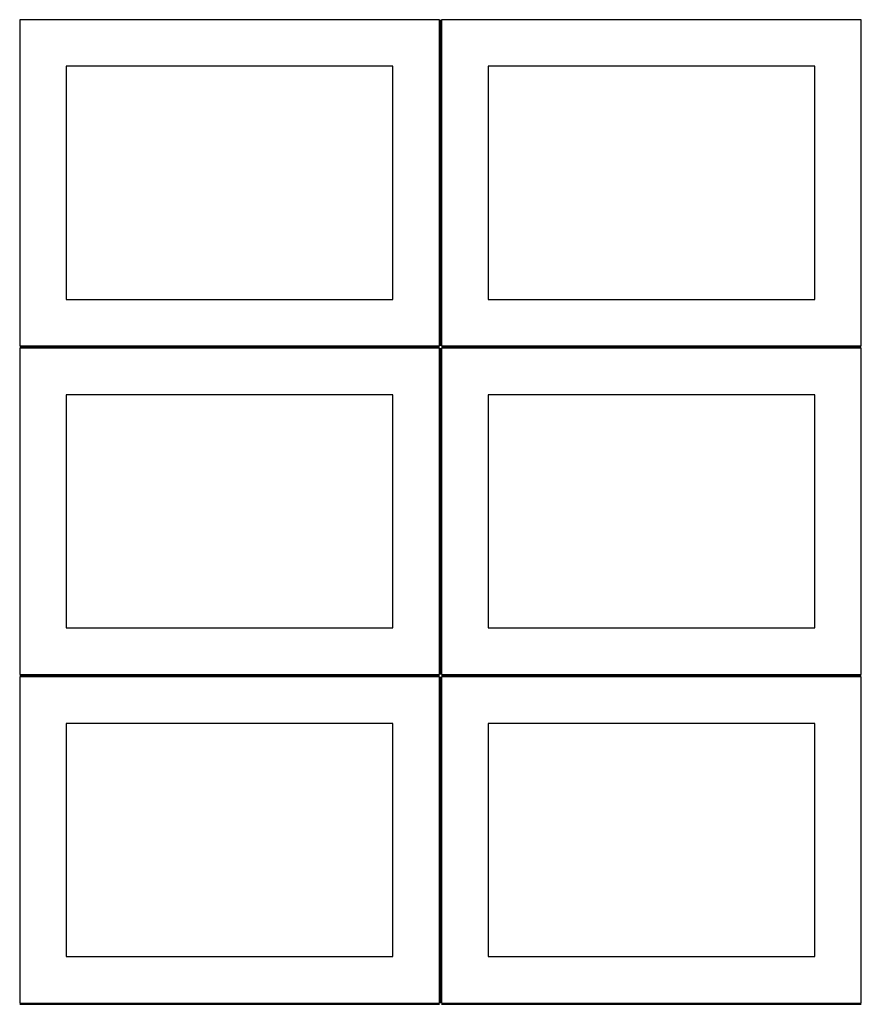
# Model space of a CAD drawing. Header units: millimetres. Extents: x 7 to 1243, y 7 to 2493.
# Tile 9 of 21: x 7 to 548, y 1275 to 1909. Entities that reach past the tile are written whole.
import ezdxf

# ---------------------------------------------------------------- set-up
doc = ezdxf.new("R2010")
doc.units = ezdxf.units.MM
doc.layers.add('COMMON', color=5, linetype='CONTINUOUS', true_color=0x0000ff)
doc.layers.add('CUT', color=7, linetype='CONTINUOUS', true_color=0x000000)

msp = doc.modelspace()

# ---------------------------------------------------------------- linework, layer by layer
at = {"layer": 'COMMON'}
for p, q in [((277.291899, 1908.562903), (277.291899, 1698.562903)), ((6.541899, 1697.812902), (276.541899, 1697.812902)), ((277.291899, 1697.062902), (277.291899, 1487.062902)), ((278.0419, 1697.812902), (548.0419, 1697.812902)), ((6.541899, 1486.312901), (276.541899, 1486.312901)), ((277.291899, 1485.562901), (277.291899, 1275.562901)), ((278.0419, 1486.312901), (548.0419, 1486.312901)), ((6.541899, 1274.8129), (276.541899, 1274.8129)), ((278.0419, 1274.8129), (548.0419, 1274.8129))]:
    msp.add_line(p, q, dxfattribs=at)
at = {"layer": 'CUT'}
for p, q in [((276.541899, 1908.562903), (6.541899, 1908.562903)), ((6.541899, 1908.562903), (6.541899, 1698.562903)), ((276.541899, 1698.562903), (276.541899, 1908.562903)), ((548.0419, 1908.562903), (278.0419, 1908.562903)), ((278.0419, 1908.562903), (278.0419, 1698.562903)), ((548.0419, 1698.562903), (548.0419, 1908.562903)), ((246.541899, 1878.562903), (36.541899, 1878.562903)), ((36.541899, 1878.562903), (36.541899, 1728.562903)), ((246.541899, 1728.562903), (246.541899, 1878.562903)), ((518.0419, 1878.562903), (308.0419, 1878.562903)), ((308.0419, 1878.562903), (308.0419, 1728.562903)), ((518.0419, 1728.562903), (518.0419, 1878.562903)), ((36.541899, 1728.562903), (246.541899, 1728.562903)), ((308.0419, 1728.562903), (518.0419, 1728.562903)), ((6.541899, 1698.562903), (276.541899, 1698.562903)), ((278.0419, 1698.562903), (548.0419, 1698.562903)), ((276.541899, 1697.062902), (6.541899, 1697.062902)), ((6.541899, 1697.062902), (6.541899, 1487.062902)), ((276.541899, 1487.062902), (276.541899, 1697.062902)), ((548.0419, 1697.062902), (278.0419, 1697.062902)), ((278.0419, 1697.062902), (278.0419, 1487.062902)), ((548.0419, 1487.062902), (548.0419, 1697.062902)), ((246.541899, 1667.062902), (36.541899, 1667.062902)), ((36.541899, 1667.062902), (36.541899, 1517.062902)), ((246.541899, 1517.062902), (246.541899, 1667.062902)), ((518.0419, 1667.062902), (308.0419, 1667.062902)), ((308.0419, 1667.062902), (308.0419, 1517.062902)), ((518.0419, 1517.062902), (518.0419, 1667.062902)), ((36.541899, 1517.062902), (246.541899, 1517.062902)), ((308.0419, 1517.062902), (518.0419, 1517.062902)), ((6.541899, 1487.062902), (276.541899, 1487.062902)), ((276.541899, 1485.562901), (6.541899, 1485.562901)), ((6.541899, 1485.562901), (6.541899, 1275.562901)), ((276.541899, 1275.562901), (276.541899, 1485.562901)), ((278.0419, 1487.062902), (548.0419, 1487.062902)), ((548.0419, 1485.562901), (278.0419, 1485.562901)), ((278.0419, 1485.562901), (278.0419, 1275.562901)), ((548.0419, 1275.562901), (548.0419, 1485.562901)), ((246.541899, 1455.562901), (36.541899, 1455.562901)), ((36.541899, 1455.562901), (36.541899, 1305.562901)), ((246.541899, 1305.562901), (246.541899, 1455.562901)), ((518.0419, 1455.562901), (308.0419, 1455.562901)), ((308.0419, 1455.562901), (308.0419, 1305.562901)), ((518.0419, 1305.562901), (518.0419, 1455.562901)), ((36.541899, 1305.562901), (246.541899, 1305.562901)), ((308.0419, 1305.562901), (518.0419, 1305.562901)), ((6.541899, 1275.562901), (276.541899, 1275.562901)), ((278.0419, 1275.562901), (548.0419, 1275.562901))]:
    msp.add_line(p, q, dxfattribs=at)

doc.saveas('drawing.dxf')
